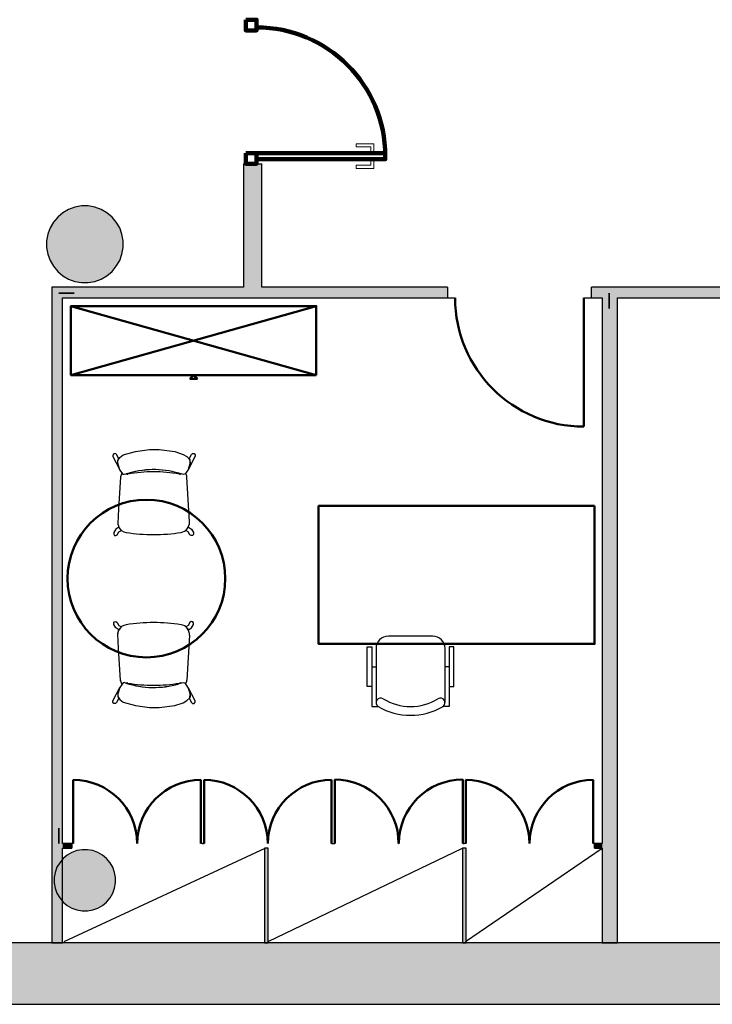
# Model space of a CAD drawing. Header units: metres. Extents: x -1 to 461, y -6 to 31.
# Tile 11 of 82: x 405.41 to 409.93, y 12.84 to 19.26. Entities that reach past the tile are written whole.
import ezdxf

# ---------------------------------------------------------------- set-up
doc = ezdxf.new("R2010")
doc.units = ezdxf.units.M
doc.linetypes.add('CONTINUA', pattern=[0])
doc.linetypes.add('PUNKT', pattern=[6.35, 0, -6.35])
for name, color, linetype, lineweight in [('3D PA MURS', 7, 'CONTINUA', 25), ('3D PA MURS NOUS', 7, 'CONTINUA', 25), ('3D PA PILARS', 7, 'CONTINUA', 25), ('PA ESCALES 2D', 7, 'CONTINUA', 25), ('PA MOBLES', 7, 'CONTINUA', 25), ('PA NOTACIÓ', 7, 'CONTINUA', 25)]:
    doc.layers.add(name, color=color, linetype=linetype, lineweight=lineweight)

# ---------------------------------------------------------------- blocks, each defined once
blk = doc.blocks.new('_CLOSEDFILLED')
at = {"color": 0, "linetype": 'ByBlock', "lineweight": -2}
blk.add_solid([(-1, 0), (0, 0), (-1, 0)], dxfattribs=at)

msp = doc.modelspace()

# ---------------------------------------------------------------- hatches: boundary and pattern name
at = {"layer": '3D PA MURS', "linetype": 'CONTINUA', "lineweight": 18, "true_color": 0xa0a0a0, "transparency": 33554687}
for points in [[(406.9919, 17.5196), (406.9919, 18.3245), (406.8719, 18.3245), (406.8719, 17.5196)], [(408.2021, 17.5196), (405.6221, 17.5196), (405.6221, 17.4496), (408.2021, 17.4496)], [(414.702, 17.5196), (409.1421, 17.5196), (409.1421, 17.4496), (414.702, 17.4496)], [(405.6221, 17.4496), (405.6221, 13.2406), (405.6921, 13.2406), (405.6921, 17.4496)], [(409.3121, 13.2406), (409.3121, 17.4496), (409.2121, 17.4496), (409.2121, 13.2406)], [(405.7519, 13.8896), (405.6921, 13.8896), (405.6921, 13.8596), (405.7519, 13.8596)], [(409.1619, 13.8596), (409.2121, 13.8596), (409.2121, 13.8896), (409.1619, 13.8896)], [(407.0337, 13.2406), (407.0337, 13.8596), (407.0087, 13.8596), (407.0087, 13.2406)], [(408.3244, 13.2406), (408.3244, 13.8596), (408.2994, 13.8596), (408.2994, 13.2406)], [(397.6873, 12.8406), (423.6575, 12.8406), (423.7404, 13.2406), (397.7664, 13.2406)]]:
    msp.add_hatch(color=253, dxfattribs=at).paths.add_polyline_path(points)
at = {"layer": '3D PA PILARS', "linetype": 'CONTINUA', "lineweight": 18, "transparency": 33554687}
for points in [[(405.859, 18.0492), (405.8153, 18.0492), (405.7722, 18.0416), (405.7312, 18.0267), (405.6934, 18.0049), (405.6599, 17.9768), (405.6318, 17.9433), (405.61, 17.9055), (405.595, 17.8644), (405.5874, 17.8214), (405.5874, 17.7777), (405.595, 17.7347), (405.61, 17.6936), (405.6318, 17.6558), (405.6599, 17.6223), (405.6934, 17.5942), (405.7312, 17.5724), (405.7722, 17.5574), (405.8153, 17.5499), (405.859, 17.5499), (405.902, 17.5574), (405.943, 17.5724), (405.9809, 17.5942), (406.0143, 17.6223), (406.0424, 17.6558), (406.0643, 17.6936), (406.0792, 17.7347), (406.0868, 17.7777), (406.0868, 17.8214), (406.0792, 17.8644), (406.0643, 17.9055), (406.0424, 17.9433), (406.0143, 17.9768), (405.9809, 18.0049), (405.943, 18.0267), (405.902, 18.0416)], [(405.8546, 13.8493), (405.8196, 13.8493), (405.7852, 13.8433), (405.7524, 13.8313), (405.7221, 13.8138), (405.6953, 13.7914), (405.6729, 13.7646), (405.6554, 13.7343), (405.6434, 13.7015), (405.6374, 13.6671), (405.6374, 13.6321), (405.6434, 13.5977), (405.6554, 13.5648), (405.6729, 13.5346), (405.6953, 13.5078), (405.7221, 13.4853), (405.7524, 13.4679), (405.7852, 13.4559), (405.8196, 13.4498), (405.8546, 13.4498), (405.889, 13.4559), (405.9219, 13.4679), (405.9521, 13.4853), (405.9789, 13.5078), (406.0014, 13.5346), (406.0188, 13.5648), (406.0308, 13.5977), (406.0369, 13.6321), (406.0369, 13.6671), (406.0308, 13.7015), (406.0188, 13.7343), (406.0014, 13.7646), (405.9789, 13.7914), (405.9521, 13.8138), (405.9219, 13.8313), (405.889, 13.8433)]]:
    msp.add_hatch(color=9, dxfattribs=at).paths.add_polyline_path(points)

# ---------------------------------------------------------------- linework, layer by layer
at = {"layer": '3D PA MURS', "color": 7, "linetype": 'CONTINUA', "lineweight": 25, "transparency": 33554687}
for p, q in [((406.8719, 18.3245), (406.9919, 18.3245)), ((406.8719, 18.3245), (406.8719, 17.5196)), ((406.9919, 17.5196), (406.9919, 18.3245)), ((406.8719, 17.5196), (405.6221, 17.5196)), ((405.6221, 17.5196), (405.6221, 17.4496)), ((408.2021, 17.5196), (406.9919, 17.5196)), ((408.2021, 17.5196), (408.2021, 17.4496)), ((409.1421, 17.4496), (409.1421, 17.5196)), ((414.702, 17.5196), (409.1421, 17.5196)), ((405.6221, 17.4496), (405.6221, 13.2406)), ((405.6921, 13.8896), (405.6921, 17.4496)), ((405.6921, 17.4496), (408.2021, 17.4496)), ((408.2021, 17.4496), (408.2521, 17.4496)), ((409.0921, 17.4496), (409.1421, 17.4496)), ((409.1421, 17.4496), (409.2121, 17.4496)), ((409.2121, 17.4496), (409.2121, 13.8896)), ((409.3121, 13.2406), (409.3121, 17.4496)), ((409.3121, 17.4496), (414.702, 17.4496)), ((405.7519, 13.8896), (405.6921, 13.8896)), ((405.7519, 13.8896), (405.7519, 13.8596)), ((405.7619, 13.8896), (405.7519, 13.8896)), ((406.1787, 13.8896), (406.1777, 13.8896)), ((406.6044, 13.8896), (406.5944, 13.8896)), ((406.6044, 13.8896), (406.6144, 13.8896)), ((407.0302, 13.8896), (407.0312, 13.8896)), ((407.4469, 13.8896), (407.4569, 13.8896)), ((407.4569, 13.8896), (407.4669, 13.8896)), ((407.8839, 13.8896), (407.8849, 13.8896)), ((408.3019, 13.8896), (408.3119, 13.8896)), ((408.3219, 13.8896), (408.3119, 13.8896)), ((408.7374, 13.8896), (408.7364, 13.8896)), ((409.1619, 13.8896), (409.1519, 13.8896)), ((409.1619, 13.8596), (409.1619, 13.8896)), ((409.2121, 13.8896), (409.1619, 13.8896)), ((405.6921, 13.2406), (405.6921, 13.8596)), ((405.6921, 13.8596), (405.7519, 13.8596)), ((407.0337, 13.8596), (407.0087, 13.8596)), ((407.0087, 13.8596), (407.0087, 13.2406)), ((407.0337, 13.2406), (407.0337, 13.8596)), ((408.3119, 13.8596), (408.2994, 13.8596)), ((408.2994, 13.8596), (408.2994, 13.2406)), ((408.3244, 13.8596), (408.3119, 13.8596)), ((408.3244, 13.2406), (408.3244, 13.8596)), ((409.1619, 13.8596), (409.2121, 13.8596)), ((409.2121, 13.8596), (409.2121, 13.2406)), ((405.6221, 13.2406), (399.1772, 13.2406)), ((405.6221, 13.2406), (405.6921, 13.2406)), ((405.6921, 13.2406), (405.6221, 13.2406)), ((407.0087, 13.2406), (405.6921, 13.2406)), ((407.0087, 13.2406), (407.0337, 13.2406)), ((407.0337, 13.2406), (407.0087, 13.2406)), ((408.2994, 13.2406), (407.0337, 13.2406)), ((408.2994, 13.2406), (408.3244, 13.2406)), ((408.3244, 13.2406), (408.2994, 13.2406)), ((409.2121, 13.2406), (408.3244, 13.2406)), ((409.2121, 13.2406), (409.3121, 13.2406)), ((409.3121, 13.2406), (409.2121, 13.2406)), ((416.412, 13.2406), (409.3121, 13.2406)), ((397.7664, 12.8406), (423.6575, 12.8406))]:
    msp.add_line(p, q, dxfattribs=at)
at = {"layer": '3D PA MURS', "color": 202, "linetype": 'CONTINUA', "lineweight": 50, "transparency": 33554687}
for p, q in [((409.0921, 17.4496), (409.0921, 16.6096)), ((405.7619, 13.8896), (405.7619, 14.3053)), ((406.5944, 13.8896), (406.5944, 14.3053)), ((406.6144, 13.8896), (406.6144, 14.3053)), ((407.4469, 13.8896), (407.4469, 14.3053)), ((407.4669, 13.8896), (407.4669, 14.3066)), ((408.3019, 13.8896), (408.3019, 14.3066)), ((408.3219, 13.8896), (408.3219, 14.3041)), ((409.1519, 13.8896), (409.1519, 14.3041))]:
    msp.add_line(p, q, dxfattribs=at)
for centre, radius, start, end in [((409.0921, 17.4496), 0.84, 180, 270), ((405.7619, 13.8896), 0.4157, 0, 90), ((406.5944, 13.8896), 0.4157, 90, 180), ((406.6144, 13.8896), 0.4158, 0, 90), ((407.4469, 13.8896), 0.4158, 90, 180), ((407.4669, 13.8896), 0.417, 0, 90), ((408.3019, 13.8896), 0.417, 90, 180), ((408.3219, 13.8896), 0.4145, 0, 90), ((409.1519, 13.8896), 0.4145, 90, 180)]:
    msp.add_arc(centre, radius, start, end, dxfattribs=at)
at = {"layer": '3D PA MURS NOUS', "color": 240, "linetype": 'CONTINUA', "lineweight": 140, "transparency": 33554687}
for points in [[(406.8869, 19.2645), (406.8869, 19.1945), (406.9569, 19.1945), (406.9569, 19.2645), (406.8869, 19.2645)], [(406.8869, 18.3945), (406.8869, 18.3245), (406.9569, 18.3245), (406.9569, 18.3945), (406.8869, 18.3945)], [(407.7969, 18.3945), (406.9569, 18.3945), (406.9569, 18.3745), (406.9569, 18.3545), (407.7969, 18.3545), (407.7969, 18.3745), (407.7969, 18.3945)]]:
    msp.add_lwpolyline(points, close=True, dxfattribs=at)
at = {"layer": '3D PA MURS NOUS', "color": 40, "linetype": 'CONTINUA', "lineweight": 18, "transparency": 33554687}
for points in [[(407.7219, 18.4045), (407.7019, 18.4045), (407.7019, 18.4345), (407.6069, 18.4345), (407.6069, 18.4545), (407.7219, 18.4545), (407.7219, 18.4045)], [(407.7369, 18.4045), (407.6869, 18.4045), (407.6869, 18.3945), (407.7369, 18.3945), (407.7369, 18.4045)], [(407.7219, 18.3445), (407.7019, 18.3445), (407.7019, 18.3145), (407.6069, 18.3145), (407.6069, 18.2945), (407.7219, 18.2945), (407.7219, 18.3445)], [(407.7369, 18.3545), (407.6869, 18.3545), (407.6869, 18.3445), (407.7369, 18.3445), (407.7369, 18.3545)]]:
    msp.add_lwpolyline(points, close=True, dxfattribs=at)
at = {"layer": '3D PA MURS NOUS', "color": 240, "linetype": 'CONTINUA', "lineweight": 140, "transparency": 33554687}
msp.add_arc((406.9569, 18.3745), 0.84, 0, 90, dxfattribs=at)
at = {"layer": '3D PA PILARS', "color": 7, "linetype": 'CONTINUA', "lineweight": 25, "transparency": 33554687}
for p, q in [((405.6934, 18.0049), (405.6599, 17.9768)), ((405.7312, 18.0267), (405.6934, 18.0049)), ((405.7722, 18.0416), (405.7312, 18.0267)), ((405.8153, 18.0492), (405.7722, 18.0416)), ((405.859, 18.0492), (405.8153, 18.0492)), ((405.902, 18.0416), (405.859, 18.0492)), ((405.943, 18.0267), (405.902, 18.0416)), ((405.9809, 18.0049), (405.943, 18.0267)), ((406.0143, 17.9768), (405.9809, 18.0049)), ((405.6318, 17.9433), (405.61, 17.9055)), ((405.6599, 17.9768), (405.6318, 17.9433)), ((406.0424, 17.9433), (406.0143, 17.9768)), ((406.0643, 17.9055), (406.0424, 17.9433)), ((405.595, 17.8644), (405.5874, 17.8214)), ((405.61, 17.9055), (405.595, 17.8644)), ((406.0792, 17.8644), (406.0643, 17.9055)), ((406.0868, 17.8214), (406.0792, 17.8644)), ((405.5874, 17.8214), (405.5874, 17.7777)), ((406.0868, 17.7777), (406.0868, 17.8214)), ((405.5874, 17.7777), (405.595, 17.7347)), ((405.595, 17.7347), (405.61, 17.6936)), ((406.0643, 17.6936), (406.0792, 17.7347)), ((406.0792, 17.7347), (406.0868, 17.7777)), ((405.61, 17.6936), (405.6318, 17.6558)), ((406.0424, 17.6558), (406.0643, 17.6936)), ((405.6318, 17.6558), (405.6599, 17.6223)), ((405.6599, 17.6223), (405.6934, 17.5942)), ((405.9809, 17.5942), (406.0143, 17.6223)), ((406.0143, 17.6223), (406.0424, 17.6558)), ((405.6934, 17.5942), (405.7312, 17.5724)), ((405.7312, 17.5724), (405.7722, 17.5574)), ((405.7722, 17.5574), (405.8153, 17.5499)), ((405.8153, 17.5499), (405.859, 17.5499)), ((405.859, 17.5499), (405.902, 17.5574)), ((405.902, 17.5574), (405.943, 17.5724)), ((405.943, 17.5724), (405.9809, 17.5942)), ((405.7221, 13.8138), (405.6953, 13.7914)), ((405.7524, 13.8313), (405.7221, 13.8138)), ((405.7852, 13.8433), (405.7524, 13.8313)), ((405.8196, 13.8493), (405.7852, 13.8433)), ((405.8546, 13.8493), (405.8196, 13.8493)), ((405.889, 13.8433), (405.8546, 13.8493)), ((405.9219, 13.8313), (405.889, 13.8433)), ((405.9521, 13.8138), (405.9219, 13.8313)), ((405.9789, 13.7914), (405.9521, 13.8138)), ((405.6729, 13.7646), (405.6554, 13.7343)), ((405.6953, 13.7914), (405.6729, 13.7646)), ((406.0014, 13.7646), (405.9789, 13.7914)), ((406.0188, 13.7343), (406.0014, 13.7646)), ((405.6434, 13.7015), (405.6374, 13.6671)), ((405.6554, 13.7343), (405.6434, 13.7015)), ((406.0308, 13.7015), (406.0188, 13.7343)), ((406.0369, 13.6671), (406.0308, 13.7015)), ((405.6374, 13.6671), (405.6374, 13.6321)), ((405.6374, 13.6321), (405.6434, 13.5977)), ((406.0308, 13.5977), (406.0369, 13.6321)), ((406.0369, 13.6321), (406.0369, 13.6671)), ((405.6434, 13.5977), (405.6554, 13.5648)), ((405.6554, 13.5648), (405.6729, 13.5346)), ((406.0014, 13.5346), (406.0188, 13.5648)), ((406.0188, 13.5648), (406.0308, 13.5977)), ((405.6729, 13.5346), (405.6953, 13.5078)), ((405.6953, 13.5078), (405.7221, 13.4853)), ((405.9521, 13.4853), (405.9789, 13.5078)), ((405.9789, 13.5078), (406.0014, 13.5346)), ((405.7221, 13.4853), (405.7524, 13.4679)), ((405.7524, 13.4679), (405.7852, 13.4559)), ((405.7852, 13.4559), (405.8196, 13.4498)), ((405.8196, 13.4498), (405.8546, 13.4498)), ((405.8546, 13.4498), (405.889, 13.4559)), ((405.889, 13.4559), (405.9219, 13.4679)), ((405.9219, 13.4679), (405.9521, 13.4853))]:
    msp.add_line(p, q, dxfattribs=at)
at = {"layer": 'PA ESCALES 2D', "color": 7, "linetype": 'CONTINUA', "lineweight": 25, "transparency": 33554687}
for p, q in [((405.7019, 13.2496), (407.0137, 13.8596)), ((407.0337, 13.2496), (408.2994, 13.8596)), ((408.3194, 13.2496), (409.2119, 13.8596))]:
    msp.add_line(p, q, dxfattribs=at)
at = {"layer": 'PA MOBLES', "lineweight": 50, "transparency": 33554687}
for p, q in [((407.3459, 16.9463), (405.7459, 17.3963)), ((405.7459, 16.9463), (407.3459, 17.3963)), ((406.5209, 16.9213), (406.5459, 16.9463)), ((406.5709, 16.9213), (406.5209, 16.9213)), ((406.5459, 16.9463), (406.5709, 16.9213))]:
    msp.add_line(p, q, dxfattribs=at)
at = {"layer": 'PA MOBLES', "color": 180, "transparency": 33554687}
for p, q in [((406.088, 16.4248), (406.168, 16.4474)), ((406.168, 16.4474), (406.2592, 16.4605)), ((406.2592, 16.4605), (406.2893, 16.4605)), ((406.2893, 16.4605), (406.3213, 16.4596)), ((406.3213, 16.4596), (406.4238, 16.4464)), ((406.4238, 16.4464), (406.4783, 16.4286)), ((406.0264, 16.4326), (406.0191, 16.4243)), ((406.0191, 16.4243), (406.0191, 16.4153)), ((406.0191, 16.4153), (406.0654, 16.328)), ((406.0361, 16.4337), (406.0264, 16.4326)), ((406.043, 16.4268), (406.0361, 16.4337)), ((406.0579, 16.3987), (406.043, 16.4268)), ((406.0512, 16.3793), (406.0524, 16.3894)), ((406.0513, 16.3703), (406.0523, 16.3882)), ((406.0523, 16.3882), (406.0645, 16.4079)), ((406.0524, 16.3894), (406.0579, 16.3987)), ((406.0645, 16.4079), (406.088, 16.4248)), ((406.4783, 16.4286), (406.5028, 16.4145)), ((406.5028, 16.4145), (406.5225, 16.3957)), ((406.557, 16.4161), (406.5141, 16.3327)), ((406.5182, 16.3994), (406.5331, 16.4275)), ((406.5237, 16.3902), (406.5182, 16.3994)), ((406.5225, 16.3957), (406.5244, 16.3694)), ((406.5249, 16.3801), (406.5237, 16.3902)), ((406.5331, 16.4275), (406.54, 16.4344)), ((406.54, 16.4344), (406.5497, 16.4334)), ((406.5497, 16.4334), (406.557, 16.4251)), ((406.557, 16.4251), (406.557, 16.4161)), ((406.0512, 16.3686), (406.0512, 16.3793)), ((406.0654, 16.328), (406.0512, 16.3686)), ((406.0654, 16.328), (406.0513, 16.3703)), ((406.0814, 16.3073), (406.0654, 16.328)), ((406.5141, 16.3327), (406.499, 16.3092)), ((406.5244, 16.3694), (406.5141, 16.3327)), ((406.5141, 16.3327), (406.5249, 16.3694)), ((406.5249, 16.3694), (406.5249, 16.3801)), ((406.0696, 16.2807), (406.0576, 16.0739)), ((406.0738, 16.2936), (406.0696, 16.2824)), ((406.0787, 16.3051), (406.0738, 16.2936)), ((406.078, 16.3066), (406.0787, 16.3051)), ((406.0814, 16.3073), (406.0801, 16.309)), ((406.0871, 16.2979), (406.0814, 16.3073)), ((406.0871, 16.2979), (406.0814, 16.3073)), ((406.0927, 16.297), (406.0871, 16.2979)), ((406.0927, 16.297), (406.0871, 16.2979)), ((406.1049, 16.2998), (406.0927, 16.297)), ((406.1049, 16.2998), (406.0927, 16.297)), ((406.4659, 16.3014), (406.4492, 16.3055)), ((406.4802, 16.2979), (406.4492, 16.3055)), ((406.4802, 16.2979), (406.4659, 16.3014)), ((406.4906, 16.3008), (406.4802, 16.2979)), ((406.4906, 16.3008), (406.4802, 16.2979)), ((406.499, 16.3092), (406.4906, 16.3008)), ((406.4947, 16.3048), (406.4906, 16.3008)), ((406.5187, 15.9882), (406.5017, 16.2807)), ((406.0576, 16.0739), (406.0524, 15.9781)), ((406.0391, 15.9406), (406.026, 15.9185)), ((406.0592, 15.9529), (406.0391, 15.9406)), ((406.0529, 15.9738), (406.0572, 15.9621)), ((406.0572, 15.9621), (406.0571, 15.9578)), ((406.0621, 15.9482), (406.0592, 15.9529)), ((406.0592, 15.9241), (406.0762, 15.9322)), ((406.0666, 15.9418), (406.0621, 15.9482)), ((406.0762, 15.9322), (406.0666, 15.9418)), ((406.4952, 15.9322), (406.5048, 15.9418)), ((406.5121, 15.9241), (406.4952, 15.9322)), ((406.5048, 15.9418), (406.5093, 15.9482)), ((406.5093, 15.9482), (406.5122, 15.9529)), ((406.5122, 15.9529), (406.5323, 15.9406)), ((406.5323, 15.9406), (406.5453, 15.9185)), ((406.026, 15.9185), (406.0257, 15.9077)), ((406.0257, 15.9077), (406.0306, 15.9003)), ((406.0306, 15.9003), (406.0402, 15.8989)), ((406.0402, 15.8989), (406.0487, 15.9046)), ((406.0487, 15.9046), (406.0592, 15.9241)), ((406.5226, 15.9046), (406.5121, 15.9241)), ((406.5311, 15.8989), (406.5226, 15.9046)), ((406.5408, 15.9003), (406.5311, 15.8989)), ((406.5456, 15.9077), (406.5408, 15.9003)), ((406.5453, 15.9185), (406.5456, 15.9077)), ((406.0257, 15.3289), (406.0306, 15.3363)), ((406.026, 15.3182), (406.0257, 15.3289)), ((406.0391, 15.296), (406.026, 15.3182)), ((406.0306, 15.3363), (406.0402, 15.3377)), ((406.0592, 15.2837), (406.0391, 15.296)), ((406.0402, 15.3377), (406.0487, 15.3321)), ((406.0487, 15.3321), (406.0592, 15.3125)), ((406.0592, 15.3125), (406.0762, 15.3044)), ((406.0666, 15.2948), (406.0621, 15.2884)), ((406.0762, 15.3044), (406.0666, 15.2948)), ((406.5121, 15.3125), (406.4952, 15.3044)), ((406.4952, 15.3044), (406.5048, 15.2948)), ((406.5048, 15.2948), (406.5093, 15.2884)), ((406.5226, 15.3321), (406.5121, 15.3125)), ((406.5122, 15.2837), (406.5323, 15.296)), ((406.5311, 15.3377), (406.5226, 15.3321)), ((406.5408, 15.3363), (406.5311, 15.3377)), ((406.5323, 15.296), (406.5453, 15.3182)), ((406.5456, 15.3289), (406.5408, 15.3363)), ((406.5453, 15.3182), (406.5456, 15.3289)), ((406.0576, 15.1628), (406.0524, 15.2585)), ((406.0529, 15.2629), (406.0572, 15.2746)), ((406.0572, 15.2746), (406.0571, 15.2788)), ((406.0621, 15.2884), (406.0592, 15.2837)), ((406.5187, 15.2485), (406.5017, 14.9559)), ((406.5093, 15.2884), (406.5122, 15.2837)), ((406.0696, 14.9559), (406.0576, 15.1628)), ((406.0191, 14.8213), (406.0654, 14.9086)), ((406.0654, 14.9086), (406.0512, 14.868)), ((406.0654, 14.9086), (406.0513, 14.8663)), ((406.0814, 14.9293), (406.0654, 14.9086)), ((406.0738, 14.9431), (406.0696, 14.9542)), ((406.0787, 14.9315), (406.0738, 14.9431)), ((406.078, 14.9301), (406.0787, 14.9315)), ((406.0814, 14.9293), (406.0801, 14.9276)), ((406.0871, 14.9387), (406.0814, 14.9293)), ((406.0871, 14.9387), (406.0814, 14.9293)), ((406.0927, 14.9396), (406.0871, 14.9387)), ((406.0927, 14.9396), (406.0871, 14.9387)), ((406.1049, 14.9368), (406.0927, 14.9396)), ((406.1049, 14.9368), (406.0927, 14.9396)), ((406.4802, 14.9387), (406.4492, 14.9312)), ((406.4659, 14.9352), (406.4492, 14.9312)), ((406.4802, 14.9387), (406.4659, 14.9352)), ((406.4906, 14.9359), (406.4802, 14.9387)), ((406.4906, 14.9359), (406.4802, 14.9387)), ((406.4947, 14.9318), (406.4906, 14.9359)), ((406.499, 14.9274), (406.4906, 14.9359)), ((406.5141, 14.9039), (406.499, 14.9274)), ((406.5244, 14.8673), (406.5141, 14.9039)), ((406.557, 14.8206), (406.5141, 14.9039)), ((406.5141, 14.9039), (406.5249, 14.8673)), ((406.0512, 14.868), (406.0512, 14.8573)), ((406.0512, 14.8573), (406.0524, 14.8472)), ((406.0513, 14.8663), (406.0523, 14.8485)), ((406.0523, 14.8485), (406.0645, 14.8287)), ((406.0524, 14.8472), (406.0579, 14.8379)), ((406.5028, 14.8222), (406.5225, 14.841)), ((406.5237, 14.8465), (406.5182, 14.8372)), ((406.5225, 14.841), (406.5244, 14.8673)), ((406.5249, 14.8566), (406.5237, 14.8465)), ((406.5249, 14.8673), (406.5249, 14.8566)), ((406.0191, 14.8123), (406.0191, 14.8213)), ((406.0264, 14.804), (406.0191, 14.8123)), ((406.0361, 14.803), (406.0264, 14.804)), ((406.043, 14.8099), (406.0361, 14.803)), ((406.0579, 14.8379), (406.043, 14.8099)), ((406.0645, 14.8287), (406.088, 14.8118)), ((406.088, 14.8118), (406.168, 14.7893)), ((406.168, 14.7893), (406.2592, 14.7761)), ((406.2592, 14.7761), (406.2893, 14.7761)), ((406.2893, 14.7761), (406.3213, 14.7771)), ((406.3213, 14.7771), (406.4238, 14.7902)), ((406.4238, 14.7902), (406.4783, 14.8081)), ((406.4783, 14.8081), (406.5028, 14.8222)), ((406.5182, 14.8372), (406.5331, 14.8092)), ((406.5331, 14.8092), (406.54, 14.8022)), ((406.54, 14.8022), (406.5497, 14.8033)), ((406.5497, 14.8033), (406.557, 14.8116)), ((406.557, 14.8116), (406.557, 14.8206))]:
    msp.add_line(p, q, dxfattribs=at)
at = {"layer": 'PA MOBLES', "color": 180, "linetype": 'CONTINUA', "transparency": 33554687}
for p, q in [((408.1066, 15.2422), (407.8166, 15.2422)), ((407.7366, 15.1622), (407.7366, 14.8088)), ((408.1866, 14.8088), (408.1866, 15.1622)), ((407.7098, 15.0422), (407.7366, 15.0422)), ((408.2133, 15.0422), (408.1866, 15.0422))]:
    msp.add_line(p, q, dxfattribs=at)
at = {"layer": 'PA MOBLES', "lineweight": 50, "transparency": 33554687}
for points in [[(407.3459, 16.9463), (407.3459, 17.3963), (405.7459, 17.3963), (405.7459, 16.9463), (407.3459, 16.9463)], [(409.1616, 16.0922), (407.3616, 16.0922), (407.3616, 15.1922), (408.5616, 15.1922), (409.1616, 15.1922), (409.1616, 16.0922)]]:
    msp.add_lwpolyline(points, close=True, dxfattribs=at)
at = {"layer": 'PA MOBLES', "color": 180, "linetype": 'CONTINUA', "transparency": 33554687}
for points in [[(407.7098, 14.9136), (407.6791, 14.9136), (407.6791, 15.1736), (407.7098, 15.1736), (407.7098, 14.7836), (407.7498, 14.7836)], [(408.2133, 14.9136), (408.244, 14.9136), (408.244, 15.1736), (408.2133, 15.1736), (408.2133, 14.7836), (408.1733, 14.7836)]]:
    msp.add_lwpolyline(points, dxfattribs=at)
at = {"layer": 'PA MOBLES', "lineweight": 50, "transparency": 33554687}
msp.add_circle((406.2388, 15.6183), 0.5144, dxfattribs=at)
at = {"layer": 'PA MOBLES', "color": 180, "transparency": 33554687}
for centre, radius, start, end in [((406.2861, 15.7511), 0.5778, 73.60554, 108.27119), ((406.2861, 15.7511), 0.5778, 73.60554, 108.01515), ((406.1084, 16.2824), 0.0388, 179.99764, 182.55967), ((406.1084, 16.2824), 0.0388, 136.79478, 141.5698), ((406.2861, 15.7511), 0.5778, 108.01515, 108.27119), ((406.113, 16.3168), 0.0172, 250.90106, 285.91186), ((406.113, 16.3168), 0.0172, 250.90106, 285.91186), ((406.285, 15.3285), 0.9861, 89.96069, 99.76735), ((406.285, 15.3285), 0.9861, 89.96069, 99.76735), ((406.2864, 15.3285), 0.9861, 80.23265, 90.03931), ((406.2864, 15.3285), 0.9861, 80.23265, 90.03931), ((406.4583, 16.3168), 0.0172, 254.08814, 295.99422), ((406.4583, 16.3168), 0.0172, 254.08814, 295.99422), ((406.4629, 16.2824), 0.0388, 357.44033, 35.23097), ((406.1154, 15.9818), 0.0631, 183.36796, 187.30804), ((406.1154, 15.9818), 0.0631, 202.34556, 262.25295), ((406.4559, 15.9818), 0.0631, 277.74705, 5.80665), ((406.2749, 16.9534), 1.0477, 260.77378, 270.58921), ((406.2965, 16.9534), 1.0477, 269.41079, 279.22622), ((406.1154, 15.2548), 0.0631, 97.74705, 157.65444), ((406.2749, 14.2832), 1.0477, 89.41079, 99.22622), ((406.2965, 14.2832), 1.0477, 80.77378, 90.58921), ((406.4559, 15.2548), 0.0631, 354.19335, 82.25295), ((406.1154, 15.2548), 0.0631, 172.69196, 176.63204), ((406.1084, 14.9542), 0.0388, 177.44033, 180.00236), ((406.1084, 14.9542), 0.0388, 218.4302, 223.20522), ((406.2861, 15.4855), 0.5778, 251.72881, 251.98485), ((406.2861, 15.4855), 0.5778, 251.72881, 286.39446), ((406.113, 14.9198), 0.0172, 74.08814, 109.09894), ((406.113, 14.9198), 0.0172, 74.08814, 109.09894), ((406.2861, 15.4855), 0.5778, 251.98485, 286.39446), ((406.285, 15.9081), 0.9861, 260.23265, 270.03931), ((406.285, 15.9081), 0.9861, 260.23265, 270.03931), ((406.2864, 15.9081), 0.9861, 269.96069, 279.76735), ((406.2864, 15.9081), 0.9861, 269.96069, 279.76735), ((406.4583, 14.9198), 0.0172, 64.00578, 105.91186), ((406.4583, 14.9198), 0.0172, 64.00578, 105.91186), ((406.4629, 14.9542), 0.0388, 324.76903, 2.55967)]:
    msp.add_arc(centre, radius, start, end, dxfattribs=at)
at = {"layer": 'PA MOBLES', "color": 180, "linetype": 'CONTINUA', "transparency": 33554687}
for centre, radius, start, end in [((407.8166, 15.1622), 0.08, 90, 180), ((408.1066, 15.1622), 0.08, 0, 90), ((407.7666, 14.8085), 0.03, 57.334, 236.17116), ((407.9616, 15.1442), 0.4182, 239.58668, 300.41332), ((407.9616, 15.1229), 0.34, 238.27039, 301.72961), ((408.1566, 14.8085), 0.03, 303.82884, 122.666)]:
    msp.add_arc(centre, radius, start, end, dxfattribs=at)
at = {"layer": 'PA NOTACIÓ', "color": 2, "linetype": 'PUNKT', "lineweight": 35, "transparency": 33554687}
msp.add_line((409.2577, 17.4796), (409.2577, 13.2496), dxfattribs=at)
msp.add_lwpolyline([(405.6677, 13.8896), (405.6677, 17.4796), (416.4477, 17.4796), (416.4477, 23.4096)], dxfattribs=at)

# ---------------------------------------------------------------- block references
at = {"layer": '3D PA PILARS', "color": 7, "linetype": 'CONTINUA', "lineweight": 25, "transparency": 33554687, "xscale": 0.0002666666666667, "yscale": 0.0002666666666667, "zscale": 0.0002666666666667}
for p in [(405.8371, 17.7995), (405.8371, 13.6496)]:
    msp.add_blockref('_CLOSEDFILLED', p, dxfattribs=at)

doc.saveas('drawing.dxf')
